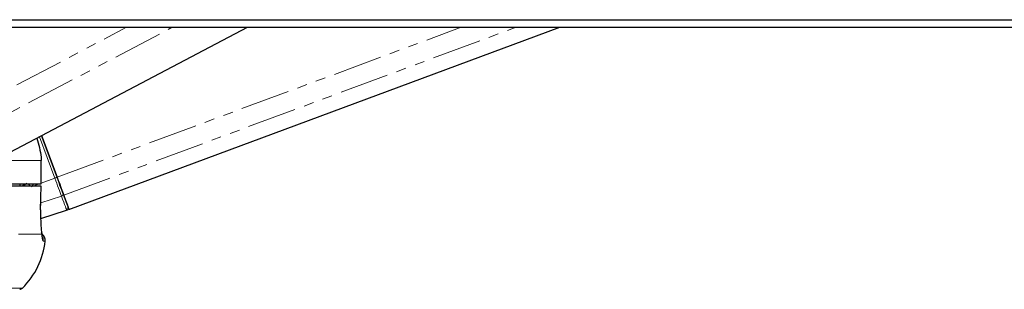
# Paper-space layout 'Wall Base Bracket' of a CAD drawing. Header units: millimetres. Extents: x 245 to 9339, y 492 to 8064.
# Tile 54 of 57: x 7410 to 7537, y 2805 to 2840. Entities that reach past the tile are written whole.
import ezdxf

# ---------------------------------------------------------------- set-up
doc = ezdxf.new("R2010")
doc.units = ezdxf.units.MM
doc.linetypes.add('PHANTOM', pattern=[12.7, 6.35, -1.27, 1.27, -1.27, 1.27, -1.27])

psp = doc.layouts.new('Wall Base Bracket')

# ---------------------------------------------------------------- linework, layer by layer
at = {"color": 8, "linetype": 'PHANTOM', "lineweight": 18}
for p, q in [((7387.27, 2819.5), (7423.87, 2838.73)), ((7388.78, 2817.19), (7429.78, 2838.73)), ((7414.94, 2819.44), (7466.99, 2838.73)), ((7415.8, 2817.13), (7474.07, 2838.73)), ((7414.64, 2819.33), (7412.67, 2824.66)), ((7406.81, 2821.58), (7412.88, 2821.58)), ((7412.88, 2821.58), (7412.88, 2818.58)), ((7412.89, 2818.68), (7414.64, 2819.33)), ((7410.66, 2818.33), (7411.05, 2818.7)), ((7410.82, 2818.58), (7410.76, 2818.49)), ((7411.96, 2818.33), (7412.63, 2818.58)), ((7412.84, 2816.17), (7415.49, 2817.03)), ((7397.25, 2812.13), (7412.96, 2812.13)), ((7413.15, 2811.22), (7413.4, 2811.22)), ((7410.47, 2805.17), (7338.57, 2805.17))]:
    psp.add_line(p, q, dxfattribs=at)
at = {"color": 7, "linetype": 'Continuous', "lineweight": 25}
for p, q in [((7396.04, 2815.92), (7439.45, 2838.73)), ((7416.47, 2815.29), (7479.71, 2838.73)), ((7414.94, 2819.44), (7412.95, 2824.81)), ((7412.95, 2824.81), (7414.94, 2819.44)), ((7412.89, 2821.58), (7412.88, 2821.58)), ((7412.89, 2818.58), (7412.89, 2821.58)), ((7400.62, 2818.33), (7412.86, 2818.33)), ((7401.12, 2818.58), (7412.88, 2818.58)), ((7410.15, 2818.58), (7410.14, 2818.33)), ((7412.82, 2815.25), (7412.87, 2818.33)), ((7412.86, 2818.33), (7412.86, 2818.33)), ((7412.88, 2818.58), (7412.89, 2818.58)), ((7412.82, 2815.24), (7412.83, 2815.25)), ((7412.83, 2814.15), (7416.17, 2815.2))]:
    psp.add_line(p, q, dxfattribs=at)
at = {"color": 7, "linetype": 'Continuous', "lineweight": 25, "flags": 128}
for points in [[(7405.37, 2839.71), (7413.12, 2839.71), (7417, 2839.71), (7424.76, 2839.71), (7428.64, 2839.71), (7432.52, 2839.71), (7440.28, 2839.71), (7444.16, 2839.71), (7451.92, 2839.71), (7455.8, 2839.71), (7463.56, 2839.71), (7467.44, 2839.71), (7475.19, 2839.71), (7479.07, 2839.71), (7482.95, 2839.71), (7490.71, 2839.71), (7494.59, 2839.71), (7502.35, 2839.71), (7506.23, 2839.71), (7513.99, 2839.71), (7517.87, 2839.71), (7525.63, 2839.71), (7529.51, 2839.71), (7533.39, 2839.71), (7541.14, 2839.71)], [(7406.45, 2838.73), (7410.33, 2838.73), (7418.09, 2838.73), (7421.97, 2838.73), (7429.73, 2838.73), (7433.61, 2838.73), (7441.37, 2838.73), (7445.25, 2838.73), (7449.13, 2838.73), (7456.89, 2838.73), (7460.77, 2838.73), (7468.52, 2838.73), (7472.4, 2838.73), (7480.16, 2838.73), (7484.04, 2838.73), (7491.8, 2838.73), (7495.68, 2838.73), (7499.56, 2838.73), (7507.32, 2838.73), (7511.2, 2838.73), (7518.96, 2838.73), (7522.84, 2838.73), (7530.59, 2838.73), (7534.47, 2838.73), (7542.23, 2838.73)], [(7415.8, 2817.13), (7415.72, 2817.34), (7415.63, 2817.58), (7415.53, 2817.84), (7415.42, 2818.13), (7415.31, 2818.44), (7415.19, 2818.77), (7415.06, 2819.1), (7414.94, 2819.44)], [(7414.94, 2819.44), (7415.05, 2819.13), (7415.16, 2818.84), (7415.27, 2818.55), (7415.37, 2818.27), (7415.47, 2818.01), (7415.56, 2817.77), (7415.64, 2817.56), (7415.7, 2817.37)], [(7410.61, 2818.45), (7410.51, 2818.35), (7410.48, 2818.33)], [(7415.7, 2817.37), (7415.86, 2816.96), (7415.99, 2816.61), (7416.1, 2816.3), (7416.19, 2816.05), (7416.27, 2815.85), (7416.32, 2815.7), (7416.35, 2815.62), (7416.36, 2815.59)]]:
    psp.add_lwpolyline(points, dxfattribs=at)
at = {"color": 8, "linetype": 'PHANTOM', "lineweight": 18, "flags": 128}
for points in [[(7415.49, 2817.03), (7415.42, 2817.24), (7415.33, 2817.48), (7415.23, 2817.74), (7415.12, 2818.03), (7415.01, 2818.34), (7414.89, 2818.66), (7414.77, 2818.99), (7414.64, 2819.33)], [(7410.71, 2818.58), (7410.69, 2818.54), (7410.61, 2818.45)], [(7412.86, 2818.33), (7412.83, 2816.33), (7412.82, 2815.24)], [(7416.17, 2815.2), (7416.16, 2815.23), (7416.13, 2815.32), (7416.07, 2815.46), (7416, 2815.67), (7415.9, 2815.93), (7415.79, 2816.24), (7415.65, 2816.61), (7415.49, 2817.03)]]:
    psp.add_lwpolyline(points, dxfattribs=at)
at = {"color": 8, "linetype": 'PHANTOM', "lineweight": 18}
for centre, radius, start, end in [((7439.62, 2752.18), 71.64, 110.1505, 110.4029), ((7450.76, 2857.58), 56.06, 224.0705, 224.258), ((7417.82, 2826.74), 10.52, 230.8743, 233.0849), ((7415.43, 2817.3), 0.28, 282.682, 13.7831), ((7412.15, 2811.33), 1, 353.801, 24.4686)]:
    psp.add_arc(centre, radius, start, end, dxfattribs=at)
at = {"color": 7, "linetype": 'Continuous', "lineweight": 25}
for centre, radius, start, end in [((6967.19, 2650.48), 478.56, 20.1448, 20.3792), ((7416.08, 2815.48), 0.3, 287.3375, 20.3376), ((7403.46, 2812.31), 10, 314.5117, 353.7838), ((7412.41, 2811.33), 1, 353.7838, 54.1943), ((7410.12, 2805.53), 0.5, 270, 314.5117)]:
    psp.add_arc(centre, radius, start, end, dxfattribs=at)
at = {"color": 8, "linetype": 'PHANTOM', "lineweight": 18}
psp.add_ellipse((7408.68, 2820.41), major_axis=(2.21, 2.96), ratio=0.999936, start_param=4.717616, end_param=4.835231, dxfattribs=at)
at = {"color": 7, "linetype": 'Continuous', "lineweight": 25}
for points, knots in [([(7412.31, 2824.47), (7412.56, 2823.66), (7412.86, 2822.71), (7412.88, 2821.72), (7412.88, 2821.58)], [0, 0, 0, 0, 0.855667, 1, 1, 1, 1]), ([(7412.82, 2815.24), (7412.81, 2814.98), (7412.81, 2814.26), (7412.85, 2813.16), (7412.92, 2812.45), (7412.96, 2812.15), (7412.96, 2812.13)], [0, 0, 0, 0, 0.220493, 0.593656, 0.970348, 1, 1, 1, 1]), ([(7413.04, 2811.74), (7413.04, 2811.73), (7413.04, 2811.73), (7413.01, 2811.88), (7412.99, 2812.1), (7412.95, 2812.33), (7412.95, 2812.39)], [0, 0, 0, 0, 0.10859, 0.406674, 0.853374, 1, 1, 1, 1])]:
    psp.add_open_spline(points, degree=3, knots=knots, dxfattribs=at)
at = {"color": 8, "linetype": 'PHANTOM', "lineweight": 18}
for points, knots in [([(7410.76, 2818.49), (7410.72, 2818.48), (7410.68, 2818.47), (7410.63, 2818.45), (7410.61, 2818.45)], [0, 0, 0, 0, 0.698757, 1, 1, 1, 1]), ([(7412.96, 2812.13), (7412.99, 2811.88), (7413.05, 2811.36), (7413.11, 2811.27), (7413.15, 2811.22)], [0, 0, 0, 0, 0.485349, 1, 1, 1, 1])]:
    psp.add_open_spline(points, degree=3, knots=knots, dxfattribs=at)

doc.saveas('drawing.dxf')
